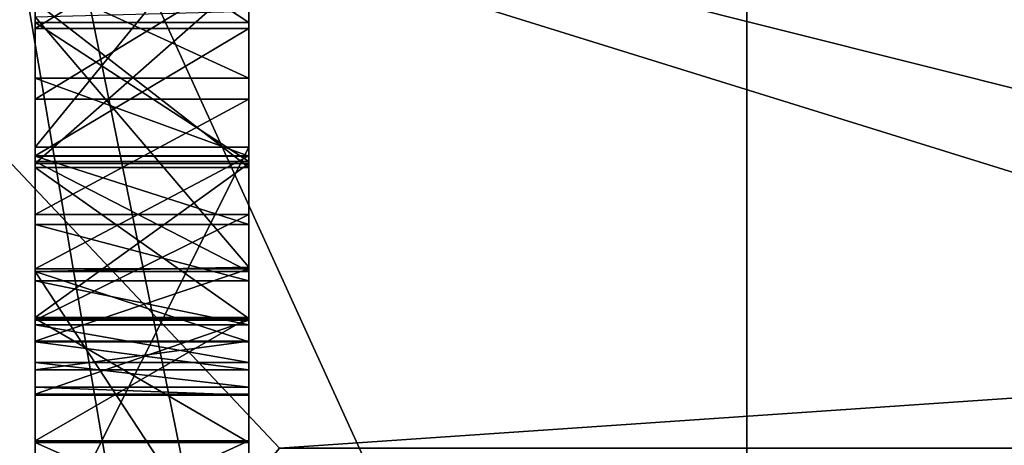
# Model space of a CAD drawing. Header units: millimetres. Extents: x -145 to 248, y -150 to 247.
# Tile 12 of 174: x -141.572 to -140.188, y -0.996 to -0.399. Entities that reach past the tile are written whole.
import ezdxf

# ---------------------------------------------------------------- set-up
doc = ezdxf.new("R2010")
doc.units = ezdxf.units.MM
doc.header["$LTSCALE"] = 65.185185
for name, color, linetype in [('582', 7, 'CONTINUOUS'), ('588', 7, 'CONTINUOUS'), ('590', 7, 'CONTINUOUS'), ('593', 7, 'CONTINUOUS'), ('595', 7, 'CONTINUOUS'), ('598', 7, 'CONTINUOUS'), ('616', 7, 'CONTINUOUS'), ('665', 7, 'CONTINUOUS'), ('773', 7, 'CONTINUOUS'), ('782', 7, 'CONTINUOUS'), ('783', 7, 'CONTINUOUS'), ('823', 7, 'CONTINUOUS'), ('824', 7, 'CONTINUOUS'), ('827', 7, 'CONTINUOUS'), ('828', 7, 'CONTINUOUS'), ('833', 7, 'CONTINUOUS'), ('834', 7, 'CONTINUOUS'), ('835', 7, 'CONTINUOUS'), ('836', 7, 'CONTINUOUS'), ('837', 7, 'CONTINUOUS'), ('838', 7, 'CONTINUOUS'), ('839', 7, 'CONTINUOUS'), ('843', 7, 'CONTINUOUS'), ('844', 7, 'CONTINUOUS'), ('845', 7, 'CONTINUOUS'), ('848', 7, 'CONTINUOUS'), ('849', 7, 'CONTINUOUS'), ('850', 7, 'CONTINUOUS'), ('894', 7, 'CONTINUOUS'), ('895', 7, 'CONTINUOUS'), ('898', 7, 'CONTINUOUS'), ('904', 7, 'CONTINUOUS'), ('931', 7, 'CONTINUOUS'), ('933', 7, 'CONTINUOUS')]:
    doc.layers.add(name, color=color, linetype=linetype)

msp = doc.modelspace()

# ---------------------------------------------------------------- linework, layer by layer
at = {"layer": '582', "color": 7, "linetype": 'CONTINUOUS', "true_color": 0xe0e8ed}
for points in [[(-93.55, -5.7167, -17.5946), (-93.55, 5.7167, -17.5946), (-141.55, -4.6269, -17.9121), (-93.55, -5.7167, -17.5946)], [(-141.55, -4.6269, -17.9121), (-93.55, 5.7167, -17.5946), (-141.55, 4.6269, -17.9121), (-141.55, -4.6269, -17.9121)]]:
    msp.add_3dface(points, dxfattribs=at)
at = {"layer": '588', "color": 7, "linetype": 'CONTINUOUS', "true_color": 0xe0e8ed}
for points in [[(-140.55, -6.3349, -19.4967), (-140.55, 6.3349, -19.4967), (-93.75, -6.3348, -19.4967), (-140.55, -6.3349, -19.4967)], [(-93.75, -6.3348, -19.4967), (-140.55, 6.3349, -19.4967), (-93.75, 6.3348, -19.4967), (-93.75, -6.3348, -19.4967)]]:
    msp.add_3dface(points, dxfattribs=at)
at = {"layer": '590', "color": 7, "linetype": 'CONTINUOUS', "true_color": 0xe0e8ed}
for points in [[(-93.55, 5.7167, 17.5946), (-93.55, -5.7167, 17.5946), (-141.55, 4.6269, 17.9121), (-93.55, 5.7167, 17.5946)], [(-141.55, 4.6269, 17.9121), (-93.55, -5.7167, 17.5946), (-141.55, -4.6269, 17.9121), (-141.55, 4.6269, 17.9121)]]:
    msp.add_3dface(points, dxfattribs=at)
at = {"layer": '593', "color": 7, "linetype": 'CONTINUOUS', "true_color": 0xe0e8ed}
for points in [[(-140.55, 6.3349, -19.4967), (-140.55, -6.3349, -19.4967), (-142.6713, 6.1801, -18.6226), (-140.55, 6.3349, -19.4967)], [(-142.6713, 6.1801, -18.6226), (-140.55, -6.3349, -19.4967), (-142.6713, -6.1801, -18.6226), (-142.6713, 6.1801, -18.6226)]]:
    msp.add_3dface(points, dxfattribs=at)
at = {"layer": '595', "color": 7, "linetype": 'CONTINUOUS', "true_color": 0xe0e8ed}
for points in [[(-126.55, 0, -5.525), (-142.15, 0, -5.525), (-141.2069, -1, -5.4337), (-126.55, 0, -5.525)], [(-142.15, 0, -5.525), (-142.15, -2.1143, -5.1044), (-141.2069, -1, -5.4337), (-142.15, 0, -5.525)], [(-138.9273, -1, -5.4337), (-126.55, 0, -5.525), (-141.2069, -1, -5.4337), (-138.9273, -1, -5.4337)]]:
    msp.add_3dface(points, dxfattribs=at)
at = {"layer": '598', "color": 7, "linetype": 'CONTINUOUS', "true_color": 0xe0e8ed}
for points in [[(-126.55, 0, 5.525), (-126.55, -3.9068, 3.9067), (-142.15, 0, 5.525), (-126.55, 0, 5.525)], [(-142.15, 0, 5.525), (-126.55, -3.9068, 3.9067), (-138.9273, -1, 5.4337), (-142.15, 0, 5.525)], [(-142.15, -2.1143, 5.1044), (-142.15, 0, 5.525), (-141.2069, -1, 5.4337), (-142.15, -2.1143, 5.1044)], [(-142.15, 0, 5.525), (-138.9273, -1, 5.4337), (-141.2069, -1, 5.4337), (-142.15, 0, 5.525)]]:
    msp.add_3dface(points, dxfattribs=at)
at = {"layer": '616', "color": 7, "linetype": 'CONTINUOUS', "true_color": 0xe0e8ed}
for points in [[(-141.55, -6.5317, 7.2388), (-140.392, -5.7116, 6.4187), (-139.3, 0, 7.5), (-141.55, -6.5317, 7.2388)], [(-141.55, -6.5317, 7.2388), (-139.3, 0, 7.5), (-141.55, 0, 9.75), (-141.55, -6.5317, 7.2388)], [(-139.3, -4.9379, 5.6451), (-139.3, 0, 7.5), (-140.392, -5.7116, 6.4187), (-139.3, -4.9379, 5.6451)]]:
    msp.add_3dface(points, dxfattribs=at)
at = {"layer": '665', "color": 7, "linetype": 'CONTINUOUS', "true_color": 0xe0e8ed}
for points in [[(-113.55, 4, 23.5), (-143.55, 4, 23.5), (-113.55, -4, 23.5), (-113.55, 4, 23.5)], [(-113.55, -4, 23.5), (-143.55, 4, 23.5), (-143.55, -4, 23.5), (-113.55, -4, 23.5)]]:
    msp.add_3dface(points, dxfattribs=at)
at = {"layer": '773', "color": 7, "linetype": 'CONTINUOUS', "true_color": 0xe0e8ed}
for points in [[(-141.25, -0.7463, -12.8139), (-141.55, -0.3948, -12.8403), (-141.25, -0.3865, -12.8427), (-141.25, -0.7463, -12.8139)], [(-141.55, -0.7522, -12.8144), (-141.55, -0.3948, -12.8403), (-141.25, -0.7463, -12.8139), (-141.55, -0.7522, -12.8144)], [(-141.25, -1.2096, -12.9458), (-141.55, -0.7522, -12.8144), (-141.25, -0.7463, -12.8139), (-141.25, -1.2096, -12.9458)], [(-141.55, -1.2115, -12.9467), (-141.55, -0.7522, -12.8144), (-141.25, -1.2096, -12.9458), (-141.55, -1.2115, -12.9467)]]:
    msp.add_3dface(points, dxfattribs=at)
at = {"layer": '782', "color": 7, "linetype": 'CONTINUOUS', "true_color": 0xe0e8ed}
for points in [[(-141.55, -0.21, -12.4623), (-141.55, -0.5774, -12.4186), (-141.25, -0.21, -12.4623), (-141.55, -0.21, -12.4623)], [(-141.25, -0.21, -12.4623), (-141.55, -0.5774, -12.4186), (-141.25, -0.5774, -12.4186), (-141.25, -0.21, -12.4623)]]:
    msp.add_3dface(points, dxfattribs=at)
at = {"layer": '783', "color": 7, "linetype": 'CONTINUOUS', "true_color": 0xe0e8ed}
for points in [[(-141.25, -0.5774, -12.4186), (-141.55, -0.5774, -12.4186), (-141.55, -1.1765, -12.542), (-141.25, -0.5774, -12.4186)], [(-141.25, -0.5774, -12.4186), (-141.55, -1.1765, -12.542), (-141.25, -1.1753, -12.5414), (-141.25, -0.5774, -12.4186)]]:
    msp.add_3dface(points, dxfattribs=at)
at = {"layer": '823', "color": 7, "linetype": 'CONTINUOUS', "true_color": 0xe0e8ed}
for points in [[(-141.25, -0.3359, 15.2926), (-141.55, -0.3359, 15.2926), (-141.55, -0.6007, 15.2535), (-141.25, -0.3359, 15.2926)], [(-141.25, -0.6007, 15.2535), (-141.25, -0.3359, 15.2926), (-141.55, -0.6007, 15.2535), (-141.25, -0.6007, 15.2535)], [(-141.25, -0.8168, 15.1443), (-141.25, -0.6007, 15.2535), (-141.55, -0.8168, 15.1443), (-141.25, -0.8168, 15.1443)], [(-141.55, -0.8168, 15.1443), (-141.25, -0.6007, 15.2535), (-141.55, -0.6007, 15.2535), (-141.55, -0.8168, 15.1443)]]:
    msp.add_3dface(points, dxfattribs=at)
at = {"layer": '824', "color": 7, "linetype": 'CONTINUOUS', "true_color": 0xe0e8ed}
for points in [[(-141.25, -0.8168, 15.1443), (-141.55, -0.8168, 15.1443), (-141.55, -0.9901, 14.9717), (-141.25, -0.8168, 15.1443)], [(-141.25, -0.9901, 14.9717), (-141.25, -0.8168, 15.1443), (-141.55, -0.9901, 14.9717), (-141.25, -0.9901, 14.9717)], [(-141.25, -1.1265, 14.7126), (-141.25, -0.9901, 14.9717), (-141.55, -1.1265, 14.7126), (-141.25, -1.1265, 14.7126)], [(-141.55, -1.1265, 14.7126), (-141.25, -0.9901, 14.9717), (-141.55, -0.9901, 14.9717), (-141.55, -1.1265, 14.7126)]]:
    msp.add_3dface(points, dxfattribs=at)
at = {"layer": '827', "color": 7, "linetype": 'CONTINUOUS', "true_color": 0xe0e8ed}
for points in [[(-141.25, -0.8182, 12.8717), (-141.25, -0.9923, 13.0265), (-141.55, -0.8182, 12.8717), (-141.25, -0.8182, 12.8717)], [(-141.55, -0.8182, 12.8717), (-141.25, -0.9923, 13.0265), (-141.55, -0.9923, 13.0265), (-141.55, -0.8182, 12.8717)], [(-141.25, -1.1255, 13.2462), (-141.55, -1.1255, 13.2462), (-141.55, -0.9923, 13.0265), (-141.25, -1.1255, 13.2462)], [(-141.25, -0.9923, 13.0265), (-141.25, -1.1255, 13.2462), (-141.55, -0.9923, 13.0265), (-141.25, -0.9923, 13.0265)]]:
    msp.add_3dface(points, dxfattribs=at)
at = {"layer": '828', "color": 7, "linetype": 'CONTINUOUS', "true_color": 0xe0e8ed}
for points in [[(-141.25, -0.3735, 12.7398), (-141.25, -0.606, 12.7728), (-141.55, -0.3735, 12.7398), (-141.25, -0.3735, 12.7398)], [(-141.55, -0.3735, 12.7398), (-141.25, -0.606, 12.7728), (-141.55, -0.606, 12.7728), (-141.55, -0.3735, 12.7398)], [(-141.25, -0.8182, 12.8717), (-141.55, -0.8182, 12.8717), (-141.55, -0.606, 12.7728), (-141.25, -0.8182, 12.8717)], [(-141.25, -0.606, 12.7728), (-141.25, -0.8182, 12.8717), (-141.55, -0.606, 12.7728), (-141.25, -0.606, 12.7728)]]:
    msp.add_3dface(points, dxfattribs=at)
at = {"layer": '833', "color": 7, "linetype": 'CONTINUOUS', "true_color": 0xe0e8ed}
for points in [[(-141.25, -0.3274, 14.4025), (-141.55, -0.3274, 14.4025), (-141.55, -0.5104, 14.3791), (-141.25, -0.3274, 14.4025)], [(-141.25, -0.5104, 14.3791), (-141.25, -0.3274, 14.4025), (-141.55, -0.5104, 14.3791), (-141.25, -0.5104, 14.3791)], [(-141.25, -0.6719, 14.3121), (-141.25, -0.5104, 14.3791), (-141.55, -0.6719, 14.3121), (-141.25, -0.6719, 14.3121)], [(-141.55, -0.6719, 14.3121), (-141.25, -0.5104, 14.3791), (-141.55, -0.5104, 14.3791), (-141.55, -0.6719, 14.3121)]]:
    msp.add_3dface(points, dxfattribs=at)
at = {"layer": '834', "color": 7, "linetype": 'CONTINUOUS', "true_color": 0xe0e8ed}
for points in [[(-141.25, -0.6719, 14.3121), (-141.55, -0.6719, 14.3121), (-141.55, -0.8205, 14.2013), (-141.25, -0.6719, 14.3121)], [(-141.25, -0.8205, 14.2013), (-141.25, -0.6719, 14.3121), (-141.55, -0.8205, 14.2013), (-141.25, -0.8205, 14.2013)], [(-141.25, -0.9243, 14.0733), (-141.25, -0.8205, 14.2013), (-141.55, -0.9243, 14.0733), (-141.25, -0.9243, 14.0733)], [(-141.55, -0.9243, 14.0733), (-141.25, -0.8205, 14.2013), (-141.55, -0.8205, 14.2013), (-141.55, -0.9243, 14.0733)]]:
    msp.add_3dface(points, dxfattribs=at)
at = {"layer": '835', "color": 7, "linetype": 'CONTINUOUS', "true_color": 0xe0e8ed}
for points in [[(-141.25, -0.9243, 14.0733), (-141.55, -0.9243, 14.0733), (-141.55, -0.925, 14.1057), (-141.25, -0.9243, 14.0733)], [(-141.25, -0.925, 14.1057), (-141.25, -0.9243, 14.0733), (-141.55, -0.925, 14.1057), (-141.25, -0.925, 14.1057)], [(-141.25, -0.926, 14.1347), (-141.25, -0.925, 14.1057), (-141.55, -0.926, 14.1347), (-141.25, -0.926, 14.1347)], [(-141.55, -0.926, 14.1347), (-141.25, -0.925, 14.1057), (-141.55, -0.925, 14.1057), (-141.55, -0.926, 14.1347)]]:
    msp.add_3dface(points, dxfattribs=at)
at = {"layer": '836', "color": 7, "linetype": 'CONTINUOUS', "true_color": 0xe0e8ed}
for points in [[(-141.25, -0.8799, 14.5099), (-141.25, -0.9145, 14.3244), (-141.55, -0.8799, 14.5099), (-141.25, -0.8799, 14.5099)], [(-141.55, -0.8799, 14.5099), (-141.25, -0.9145, 14.3244), (-141.55, -0.9145, 14.3244), (-141.55, -0.8799, 14.5099)], [(-141.25, -0.926, 14.1347), (-141.55, -0.926, 14.1347), (-141.55, -0.9145, 14.3244), (-141.25, -0.926, 14.1347)], [(-141.25, -0.9145, 14.3244), (-141.25, -0.926, 14.1347), (-141.55, -0.9145, 14.3244), (-141.25, -0.9145, 14.3244)]]:
    msp.add_3dface(points, dxfattribs=at)
at = {"layer": '837', "color": 7, "linetype": 'CONTINUOUS', "true_color": 0xe0e8ed}
for points in [[(-141.25, -0.7651, 14.8028), (-141.25, -0.827, 14.6778), (-141.55, -0.7651, 14.8028), (-141.25, -0.7651, 14.8028)], [(-141.55, -0.7651, 14.8028), (-141.25, -0.827, 14.6778), (-141.55, -0.827, 14.6779), (-141.55, -0.7651, 14.8028)], [(-141.25, -0.8799, 14.5099), (-141.55, -0.8799, 14.5099), (-141.55, -0.827, 14.6779), (-141.25, -0.8799, 14.5099)], [(-141.25, -0.827, 14.6778), (-141.25, -0.8799, 14.5099), (-141.55, -0.827, 14.6779), (-141.25, -0.827, 14.6778)]]:
    msp.add_3dface(points, dxfattribs=at)
at = {"layer": '838', "color": 7, "linetype": 'CONTINUOUS', "true_color": 0xe0e8ed}
for points in [[(-141.25, -0.5904, 14.9761), (-141.25, -0.686, 14.9016), (-141.55, -0.5904, 14.9761), (-141.25, -0.5904, 14.9761)], [(-141.55, -0.5904, 14.9761), (-141.25, -0.686, 14.9016), (-141.55, -0.686, 14.9016), (-141.55, -0.5904, 14.9761)], [(-141.25, -0.7651, 14.8028), (-141.55, -0.7651, 14.8028), (-141.55, -0.686, 14.9016), (-141.25, -0.7651, 14.8028)], [(-141.25, -0.686, 14.9016), (-141.25, -0.7651, 14.8028), (-141.55, -0.686, 14.9016), (-141.25, -0.686, 14.9016)]]:
    msp.add_3dface(points, dxfattribs=at)
at = {"layer": '839', "color": 7, "linetype": 'CONTINUOUS', "true_color": 0xe0e8ed}
for points in [[(-141.25, -0.3428, 15.0402), (-141.25, -0.4806, 15.023), (-141.55, -0.3428, 15.0402), (-141.25, -0.3428, 15.0402)], [(-141.55, -0.3428, 15.0402), (-141.25, -0.4806, 15.023), (-141.55, -0.4805, 15.023), (-141.55, -0.3428, 15.0402)], [(-141.25, -0.5904, 14.9761), (-141.55, -0.5904, 14.9761), (-141.55, -0.4805, 15.023), (-141.25, -0.5904, 14.9761)], [(-141.25, -0.4806, 15.023), (-141.25, -0.5904, 14.9761), (-141.55, -0.4805, 15.023), (-141.25, -0.4806, 15.023)]]:
    msp.add_3dface(points, dxfattribs=at)
at = {"layer": '843', "color": 7, "linetype": 'CONTINUOUS', "true_color": 0xe0e8ed}
for points in [[(-141.25, -0.752, 13.9829), (-141.25, -0.8508, 13.8192), (-141.55, -0.752, 13.9829), (-141.25, -0.752, 13.9829)], [(-141.55, -0.752, 13.9829), (-141.25, -0.8508, 13.8192), (-141.55, -0.8507, 13.8194), (-141.55, -0.752, 13.9829)], [(-141.25, -0.8902, 13.5686), (-141.55, -0.8902, 13.5686), (-141.55, -0.8507, 13.8194), (-141.25, -0.8902, 13.5686)], [(-141.25, -0.8508, 13.8192), (-141.25, -0.8902, 13.5686), (-141.55, -0.8507, 13.8194), (-141.25, -0.8508, 13.8192)]]:
    msp.add_3dface(points, dxfattribs=at)
at = {"layer": '844', "color": 7, "linetype": 'CONTINUOUS', "true_color": 0xe0e8ed}
for points in [[(-141.25, -0.4025, 14.1313), (-141.25, -0.5978, 14.0934), (-141.55, -0.4025, 14.1313), (-141.25, -0.4025, 14.1313)], [(-141.55, -0.4025, 14.1313), (-141.25, -0.5978, 14.0934), (-141.55, -0.5977, 14.0934), (-141.55, -0.4025, 14.1313)], [(-141.25, -0.752, 13.9829), (-141.55, -0.752, 13.9829), (-141.55, -0.5977, 14.0934), (-141.25, -0.752, 13.9829)], [(-141.25, -0.5978, 14.0934), (-141.25, -0.752, 13.9829), (-141.55, -0.5977, 14.0934), (-141.25, -0.5978, 14.0934)]]:
    msp.add_3dface(points, dxfattribs=at)
at = {"layer": '845', "color": 7, "linetype": 'CONTINUOUS', "true_color": 0xe0e8ed}
for points in [[(-141.25, -0.4025, 14.1313), (-141.55, -0.4025, 14.1313), (-141.55, -0.2051, 14.0934), (-141.25, -0.4025, 14.1313)], [(-141.25, -0.2051, 14.0934), (-141.25, -0.4025, 14.1313), (-141.55, -0.2051, 14.0934), (-141.25, -0.2051, 14.0934)]]:
    msp.add_3dface(points, dxfattribs=at)
at = {"layer": '848', "color": 7, "linetype": 'CONTINUOUS', "true_color": 0xe0e8ed}
for points in [[(-141.25, -0.411, 12.9939), (-141.25, -0.2247, 13.0334), (-141.55, -0.411, 12.9939), (-141.25, -0.411, 12.9939)], [(-141.55, -0.411, 12.9939), (-141.25, -0.2247, 13.0334), (-141.55, -0.2247, 13.0334), (-141.55, -0.411, 12.9939)]]:
    msp.add_3dface(points, dxfattribs=at)
at = {"layer": '849', "color": 7, "linetype": 'CONTINUOUS', "true_color": 0xe0e8ed}
for points in [[(-141.25, -0.411, 12.9939), (-141.55, -0.411, 12.9939), (-141.55, -0.5897, 13.0313), (-141.25, -0.411, 12.9939)], [(-141.25, -0.5897, 13.0312), (-141.25, -0.411, 12.9939), (-141.55, -0.5897, 13.0313), (-141.25, -0.5897, 13.0312)], [(-141.25, -0.7482, 13.1494), (-141.25, -0.5897, 13.0312), (-141.55, -0.7482, 13.1494), (-141.25, -0.7482, 13.1494)], [(-141.55, -0.7482, 13.1494), (-141.25, -0.5897, 13.0312), (-141.55, -0.5897, 13.0313), (-141.55, -0.7482, 13.1494)]]:
    msp.add_3dface(points, dxfattribs=at)
at = {"layer": '850', "color": 7, "linetype": 'CONTINUOUS', "true_color": 0xe0e8ed}
for points in [[(-141.25, -0.7482, 13.1494), (-141.55, -0.7482, 13.1494), (-141.55, -0.8502, 13.3197), (-141.25, -0.7482, 13.1494)], [(-141.25, -0.8502, 13.3197), (-141.25, -0.7482, 13.1494), (-141.55, -0.8502, 13.3197), (-141.25, -0.8502, 13.3197)], [(-141.55, -0.8902, 13.5686), (-141.25, -0.8902, 13.5686), (-141.25, -0.8502, 13.3197), (-141.55, -0.8902, 13.5686)], [(-141.55, -0.8902, 13.5686), (-141.25, -0.8502, 13.3197), (-141.55, -0.8502, 13.3197), (-141.55, -0.8902, 13.5686)]]:
    msp.add_3dface(points, dxfattribs=at)
at = {"layer": '894', "color": 7, "linetype": 'CONTINUOUS', "true_color": 0xe0e8ed}
for points in [[(-141.55, -4.6269, -17.9121), (-141.55, 4.6269, -17.9121), (-141.55, -3.4536, -15.4703), (-141.55, -4.6269, -17.9121)], [(-141.55, -3.4536, -15.4703), (-141.55, 4.6269, -17.9121), (-141.55, -2.9951, -15.4703), (-141.55, -3.4536, -15.4703)], [(-141.55, -2.9951, -15.4703), (-141.55, 4.6269, -17.9121), (-141.55, -2.1967, -15.4703), (-141.55, -2.9951, -15.4703)], [(-141.55, -2.1967, -15.4703), (-141.55, 4.6269, -17.9121), (-141.55, -1.7382, -15.4703), (-141.55, -2.1967, -15.4703)], [(-141.55, -1.7382, -15.4703), (-141.55, 4.6269, -17.9121), (-141.55, 0, -15.4703), (-141.55, -1.7382, -15.4703)], [(-141.55, -6.5317, -7.2388), (-141.55, -0.21, -12.4623), (-141.55, 0, -9.75), (-141.55, -6.5317, -7.2388)], [(-141.55, -1.7382, -13.3302), (-141.55, -1.7382, -15.4703), (-141.55, 0, -15.4703), (-141.55, -1.7382, -13.3302)], [(-141.55, -1.2115, -12.9467), (-141.55, -1.7382, -13.3302), (-141.55, 0, -15.4703), (-141.55, -1.2115, -12.9467)], [(-141.55, -0.3948, -12.8403), (-141.55, -0.7522, -12.8144), (-141.55, 0, -15.4703), (-141.55, -0.3948, -12.8403)], [(-141.55, -0.7522, -12.8144), (-141.55, -1.2115, -12.9467), (-141.55, 0, -15.4703), (-141.55, -0.7522, -12.8144)], [(-141.55, -6.5317, -7.2388), (-141.55, -0.5774, -12.4186), (-141.55, -0.21, -12.4623), (-141.55, -6.5317, -7.2388)], [(-141.55, -0.5774, -12.4186), (-141.55, -6.5317, -7.2388), (-141.55, -1.1765, -12.542), (-141.55, -0.5774, -12.4186)]]:
    msp.add_3dface(points, dxfattribs=at)
at = {"layer": '895', "color": 7, "linetype": 'CONTINUOUS', "true_color": 0xe0e8ed}
for points in [[(-141.55, 4.6269, 17.9121), (-141.55, -4.6269, 17.9121), (-141.55, 1.872, 15.2244), (-141.55, 4.6269, 17.9121)], [(-141.55, -4.6269, 17.9121), (-141.55, 1.5399, 15.2926), (-141.55, 1.872, 15.2244), (-141.55, -4.6269, 17.9121)], [(-141.55, 1.5399, 15.2926), (-141.55, -4.6269, 17.9121), (-141.55, 1.2759, 15.2519), (-141.55, 1.5399, 15.2926)], [(-141.55, -4.6269, 17.9121), (-141.55, 1.0863, 15.146), (-141.55, 1.2759, 15.2519), (-141.55, -4.6269, 17.9121)], [(-141.55, 1.0863, 15.146), (-141.55, -4.6269, 17.9121), (-141.55, 0.9362, 14.9785), (-141.55, 1.0863, 15.146)], [(-141.55, 0.9362, 14.9785), (-141.55, -4.6269, 17.9121), (-141.55, -0.0545, 15.2476), (-141.55, 0.9362, 14.9785)], [(-141.55, -4.6269, 17.9121), (-141.55, -6.5317, 7.2388), (-141.55, 0, 9.75), (-141.55, -4.6269, 17.9121)], [(-141.55, -4.6269, 17.9121), (-141.55, 0, 9.75), (-141.55, -1.1255, 13.2462), (-141.55, -4.6269, 17.9121)], [(-141.55, -1.1255, 13.2462), (-141.55, 0, 9.75), (-141.55, -0.9923, 13.0265), (-141.55, -1.1255, 13.2462)], [(-141.55, 0, 9.75), (-141.55, -0.8182, 12.8717), (-141.55, -0.9923, 13.0265), (-141.55, 0, 9.75)], [(-141.55, -0.8182, 12.8717), (-141.55, 0, 9.75), (-141.55, -0.606, 12.7728), (-141.55, -0.8182, 12.8717)], [(-141.55, 0, 9.75), (-141.55, -0.3735, 12.7398), (-141.55, -0.606, 12.7728), (-141.55, 0, 9.75)], [(-141.55, -4.6269, 17.9121), (-141.55, -0.3359, 15.2926), (-141.55, -0.0545, 15.2476), (-141.55, -4.6269, 17.9121)], [(-141.55, -0.5104, 14.3791), (-141.55, -0.3274, 14.4025), (-141.55, -0.4805, 15.023), (-141.55, -0.5104, 14.3791)], [(-141.55, -0.3274, 14.4025), (-141.55, -0.3428, 15.0402), (-141.55, -0.4805, 15.023), (-141.55, -0.3274, 14.4025)], [(-141.55, -0.3359, 15.2926), (-141.55, -4.6269, 17.9121), (-141.55, -0.6007, 15.2535), (-141.55, -0.3359, 15.2926)], [(-141.55, -0.5904, 14.9761), (-141.55, -0.5104, 14.3791), (-141.55, -0.4805, 15.023), (-141.55, -0.5904, 14.9761)], [(-141.55, -0.6719, 14.3121), (-141.55, -0.5104, 14.3791), (-141.55, -0.5904, 14.9761), (-141.55, -0.6719, 14.3121)], [(-141.55, -0.6719, 14.3121), (-141.55, -0.5904, 14.9761), (-141.55, -0.686, 14.9016), (-141.55, -0.6719, 14.3121)], [(-141.55, -4.6269, 17.9121), (-141.55, -0.8168, 15.1443), (-141.55, -0.6007, 15.2535), (-141.55, -4.6269, 17.9121)], [(-141.55, -0.8205, 14.2013), (-141.55, -0.6719, 14.3121), (-141.55, -0.7651, 14.8028), (-141.55, -0.8205, 14.2013)], [(-141.55, -0.7651, 14.8028), (-141.55, -0.6719, 14.3121), (-141.55, -0.686, 14.9016), (-141.55, -0.7651, 14.8028)], [(-141.55, -0.8205, 14.2013), (-141.55, -0.7651, 14.8028), (-141.55, -0.827, 14.6779), (-141.55, -0.8205, 14.2013)], [(-141.55, -0.8168, 15.1443), (-141.55, -4.6269, 17.9121), (-141.55, -0.9901, 14.9717), (-141.55, -0.8168, 15.1443)], [(-141.55, -0.9243, 14.0733), (-141.55, -0.8205, 14.2013), (-141.55, -0.9145, 14.3244), (-141.55, -0.9243, 14.0733)], [(-141.55, -0.8205, 14.2013), (-141.55, -0.8799, 14.5099), (-141.55, -0.9145, 14.3244), (-141.55, -0.8205, 14.2013)], [(-141.55, -0.8799, 14.5099), (-141.55, -0.8205, 14.2013), (-141.55, -0.827, 14.6779), (-141.55, -0.8799, 14.5099)], [(-141.55, -0.925, 14.1057), (-141.55, -0.9243, 14.0733), (-141.55, -0.9145, 14.3244), (-141.55, -0.925, 14.1057)], [(-141.55, -0.926, 14.1347), (-141.55, -0.925, 14.1057), (-141.55, -0.9145, 14.3244), (-141.55, -0.926, 14.1347)], [(-141.55, -4.6269, 17.9121), (-141.55, -1.1265, 14.7126), (-141.55, -0.9901, 14.9717), (-141.55, -4.6269, 17.9121)]]:
    msp.add_3dface(points, dxfattribs=at)
at = {"layer": '898', "color": 7, "linetype": 'CONTINUOUS', "true_color": 0xe0e8ed}
for points in [[(-141.55, -0.8507, 13.8194), (-141.55, -0.8902, 13.5686), (-141.55, 0.0972, 13.5941), (-141.55, -0.8507, 13.8194)], [(-141.55, 0.0972, 13.5941), (-141.55, -0.8902, 13.5686), (-141.55, 0.0559, 13.3427), (-141.55, 0.0972, 13.5941)], [(-141.55, -0.8507, 13.8194), (-141.55, 0.0972, 13.5941), (-141.55, 0.0581, 13.8202), (-141.55, -0.8507, 13.8194)], [(-141.55, -0.046, 13.9829), (-141.55, -0.8507, 13.8194), (-141.55, 0.0581, 13.8202), (-141.55, -0.046, 13.9829)], [(-141.55, 0.0559, 13.3427), (-141.55, -0.8902, 13.5686), (-141.55, -0.8502, 13.3197), (-141.55, 0.0559, 13.3427)], [(-141.55, -0.0545, 13.1609), (-141.55, 0.0559, 13.3427), (-141.55, -0.8502, 13.3197), (-141.55, -0.0545, 13.1609)], [(-141.55, -0.752, 13.9829), (-141.55, -0.8507, 13.8194), (-141.55, -0.046, 13.9829), (-141.55, -0.752, 13.9829)], [(-141.55, -0.752, 13.9829), (-141.55, -0.046, 13.9829), (-141.55, -0.2051, 14.0934), (-141.55, -0.752, 13.9829)], [(-141.55, -0.2247, 13.0334), (-141.55, -0.0545, 13.1609), (-141.55, -0.7482, 13.1494), (-141.55, -0.2247, 13.0334)], [(-141.55, -0.7482, 13.1494), (-141.55, -0.0545, 13.1609), (-141.55, -0.8502, 13.3197), (-141.55, -0.7482, 13.1494)], [(-141.55, -0.5977, 14.0934), (-141.55, -0.752, 13.9829), (-141.55, -0.2051, 14.0934), (-141.55, -0.5977, 14.0934)], [(-141.55, -0.4025, 14.1313), (-141.55, -0.5977, 14.0934), (-141.55, -0.2051, 14.0934), (-141.55, -0.4025, 14.1313)], [(-141.55, -0.411, 12.9939), (-141.55, -0.2247, 13.0334), (-141.55, -0.5897, 13.0313), (-141.55, -0.411, 12.9939)], [(-141.55, -0.2247, 13.0334), (-141.55, -0.7482, 13.1494), (-141.55, -0.5897, 13.0313), (-141.55, -0.2247, 13.0334)]]:
    msp.add_3dface(points, dxfattribs=at)
at = {"layer": '904', "color": 7, "linetype": 'CONTINUOUS', "true_color": 0xe0e8ed}
for points in [[(-139.3, 0, -7.5), (-139.3, -4.9379, -5.6451), (-141.55, 0, -9.75), (-139.3, 0, -7.5)], [(-139.3, -4.9379, -5.6451), (-140.3901, -5.7103, -6.4174), (-141.55, 0, -9.75), (-139.3, -4.9379, -5.6451)], [(-140.3901, -5.7103, -6.4174), (-141.55, -6.5317, -7.2388), (-141.55, 0, -9.75), (-140.3901, -5.7103, -6.4174)]]:
    msp.add_3dface(points, dxfattribs=at)
at = {"layer": '931', "color": 7, "linetype": 'CONTINUOUS', "true_color": 0xe0e8ed}
for points in [[(-141.25, -0.3865, -12.8427), (-141.25, -0.21, -12.4623), (-141.25, -0.5774, -12.4186), (-141.25, -0.3865, -12.8427)], [(-141.25, -0.7463, -12.8139), (-141.25, -0.3865, -12.8427), (-141.25, -0.5774, -12.4186), (-141.25, -0.7463, -12.8139)], [(-141.25, -0.7463, -12.8139), (-141.25, -0.5774, -12.4186), (-141.25, -1.1753, -12.5414), (-141.25, -0.7463, -12.8139)], [(-141.25, -1.2096, -12.9458), (-141.25, -0.7463, -12.8139), (-141.25, -1.1753, -12.5414), (-141.25, -1.2096, -12.9458)]]:
    msp.add_3dface(points, dxfattribs=at)
at = {"layer": '933', "color": 7, "linetype": 'CONTINUOUS', "true_color": 0xe0e8ed}
for points in [[(-141.25, 0.1978, 14.1774), (-141.25, -0.0411, 14.3464), (-141.25, -0.8205, 14.2013), (-141.25, 0.1978, 14.1774)], [(-141.25, 0.1978, 14.1774), (-141.25, -0.8205, 14.2013), (-141.25, -0.4025, 14.1313), (-141.25, 0.1978, 14.1774)], [(-141.25, 0.1978, 14.1774), (-141.25, -0.4025, 14.1313), (-141.25, -0.2051, 14.0934), (-141.25, 0.1978, 14.1774)], [(-141.25, -0.8182, 12.8717), (-141.25, -0.0616, 12.7992), (-141.25, 0.1889, 12.9721), (-141.25, -0.8182, 12.8717)], [(-141.25, -0.8182, 12.8717), (-141.25, 0.1889, 12.9721), (-141.25, -0.411, 12.9939), (-141.25, -0.8182, 12.8717)], [(-141.25, 0.1889, 12.9721), (-141.25, -0.2247, 13.0334), (-141.25, -0.411, 12.9939), (-141.25, 0.1889, 12.9721)], [(-141.25, 0.1436, 15.131), (-141.25, -0.0543, 15.2476), (-141.25, -0.8168, 15.1443), (-141.25, 0.1436, 15.131)], [(-141.25, 0.1436, 15.131), (-141.25, -0.8168, 15.1443), (-141.25, -0.9901, 14.9717), (-141.25, 0.1436, 15.131)], [(-141.25, 0.1436, 15.131), (-141.25, -0.9901, 14.9717), (-141.25, -0.3428, 15.0402), (-141.25, 0.1436, 15.131)], [(-141.25, -0.0411, 14.3464), (-141.25, -0.3274, 14.4025), (-141.25, -0.5104, 14.3791), (-141.25, -0.0411, 14.3464)], [(-141.25, -0.0411, 14.3464), (-141.25, -0.5104, 14.3791), (-141.25, -0.6719, 14.3121), (-141.25, -0.0411, 14.3464)], [(-141.25, -0.0411, 14.3464), (-141.25, -0.6719, 14.3121), (-141.25, -0.8205, 14.2013), (-141.25, -0.0411, 14.3464)], [(-141.25, -0.0543, 15.2476), (-141.25, -0.3359, 15.2926), (-141.25, -0.6007, 15.2535), (-141.25, -0.0543, 15.2476)], [(-141.25, -0.0543, 15.2476), (-141.25, -0.6007, 15.2535), (-141.25, -0.8168, 15.1443), (-141.25, -0.0543, 15.2476)], [(-141.25, -0.8182, 12.8717), (-141.25, -0.606, 12.7728), (-141.25, -0.0616, 12.7992), (-141.25, -0.8182, 12.8717)], [(-141.25, -0.606, 12.7728), (-141.25, -0.3735, 12.7398), (-141.25, -0.0616, 12.7992), (-141.25, -0.606, 12.7728)], [(-141.25, -0.9901, 14.9717), (-141.25, -0.4806, 15.023), (-141.25, -0.3428, 15.0402), (-141.25, -0.9901, 14.9717)], [(-141.25, -0.8205, 14.2013), (-141.25, -0.9243, 14.0733), (-141.25, -0.4025, 14.1313), (-141.25, -0.8205, 14.2013)], [(-141.25, -0.9243, 14.0733), (-141.25, -0.5978, 14.0934), (-141.25, -0.4025, 14.1313), (-141.25, -0.9243, 14.0733)], [(-141.25, -0.9923, 13.0265), (-141.25, -0.8182, 12.8717), (-141.25, -0.411, 12.9939), (-141.25, -0.9923, 13.0265)], [(-141.25, -0.9923, 13.0265), (-141.25, -0.411, 12.9939), (-141.25, -0.5897, 13.0312), (-141.25, -0.9923, 13.0265)], [(-141.25, -0.9901, 14.9717), (-141.25, -0.5904, 14.9761), (-141.25, -0.4806, 15.023), (-141.25, -0.9901, 14.9717)], [(-141.25, -0.9923, 13.0265), (-141.25, -0.5897, 13.0312), (-141.25, -0.7482, 13.1494), (-141.25, -0.9923, 13.0265)], [(-141.25, -0.9901, 14.9717), (-141.25, -0.686, 14.9016), (-141.25, -0.5904, 14.9761), (-141.25, -0.9901, 14.9717)], [(-141.25, -0.9243, 14.0733), (-141.25, -0.752, 13.9829), (-141.25, -0.5978, 14.0934), (-141.25, -0.9243, 14.0733)], [(-141.25, -0.9901, 14.9717), (-141.25, -1.1265, 14.7126), (-141.25, -0.686, 14.9016), (-141.25, -0.9901, 14.9717)], [(-141.25, -1.1265, 14.7126), (-141.25, -0.7651, 14.8028), (-141.25, -0.686, 14.9016), (-141.25, -1.1265, 14.7126)], [(-141.25, -1.1255, 13.2462), (-141.25, -0.9923, 13.0265), (-141.25, -0.7482, 13.1494), (-141.25, -1.1255, 13.2462)], [(-141.25, -1.1255, 13.2462), (-141.25, -0.7482, 13.1494), (-141.25, -0.8502, 13.3197), (-141.25, -1.1255, 13.2462)], [(-141.25, -0.9243, 14.0733), (-141.25, -1.2312, 13.9488), (-141.25, -0.752, 13.9829), (-141.25, -0.9243, 14.0733)], [(-141.25, -1.2312, 13.9488), (-141.25, -0.8508, 13.8192), (-141.25, -0.752, 13.9829), (-141.25, -1.2312, 13.9488)], [(-141.25, -1.1265, 14.7126), (-141.25, -0.827, 14.6778), (-141.25, -0.7651, 14.8028), (-141.25, -1.1265, 14.7126)], [(-141.25, -1.1265, 14.7126), (-141.25, -1.2029, 14.3926), (-141.25, -0.827, 14.6778), (-141.25, -1.1265, 14.7126)], [(-141.25, -1.2029, 14.3926), (-141.25, -0.8799, 14.5099), (-141.25, -0.827, 14.6778), (-141.25, -1.2029, 14.3926)], [(-141.25, -1.2031, 13.5333), (-141.25, -1.1255, 13.2462), (-141.25, -0.8502, 13.3197), (-141.25, -1.2031, 13.5333)], [(-141.25, -0.8902, 13.5686), (-141.25, -1.2031, 13.5333), (-141.25, -0.8502, 13.3197), (-141.25, -0.8902, 13.5686)], [(-141.25, -1.2312, 13.9488), (-141.25, -1.2031, 13.5333), (-141.25, -0.8508, 13.8192), (-141.25, -1.2312, 13.9488)], [(-141.25, -1.2031, 13.5333), (-141.25, -0.8902, 13.5686), (-141.25, -0.8508, 13.8192), (-141.25, -1.2031, 13.5333)], [(-141.25, -1.2029, 14.3926), (-141.25, -0.9145, 14.3244), (-141.25, -0.8799, 14.5099), (-141.25, -1.2029, 14.3926)], [(-141.25, -1.2029, 14.3926), (-141.25, -1.2312, 13.9488), (-141.25, -0.9145, 14.3244), (-141.25, -1.2029, 14.3926)], [(-141.25, -1.2312, 13.9488), (-141.25, -0.926, 14.1347), (-141.25, -0.9145, 14.3244), (-141.25, -1.2312, 13.9488)], [(-141.25, -1.2312, 13.9488), (-141.25, -0.9243, 14.0733), (-141.25, -0.925, 14.1057), (-141.25, -1.2312, 13.9488)], [(-141.25, -1.2312, 13.9488), (-141.25, -0.925, 14.1057), (-141.25, -0.926, 14.1347), (-141.25, -1.2312, 13.9488)]]:
    msp.add_3dface(points, dxfattribs=at)

doc.saveas('drawing.dxf')
